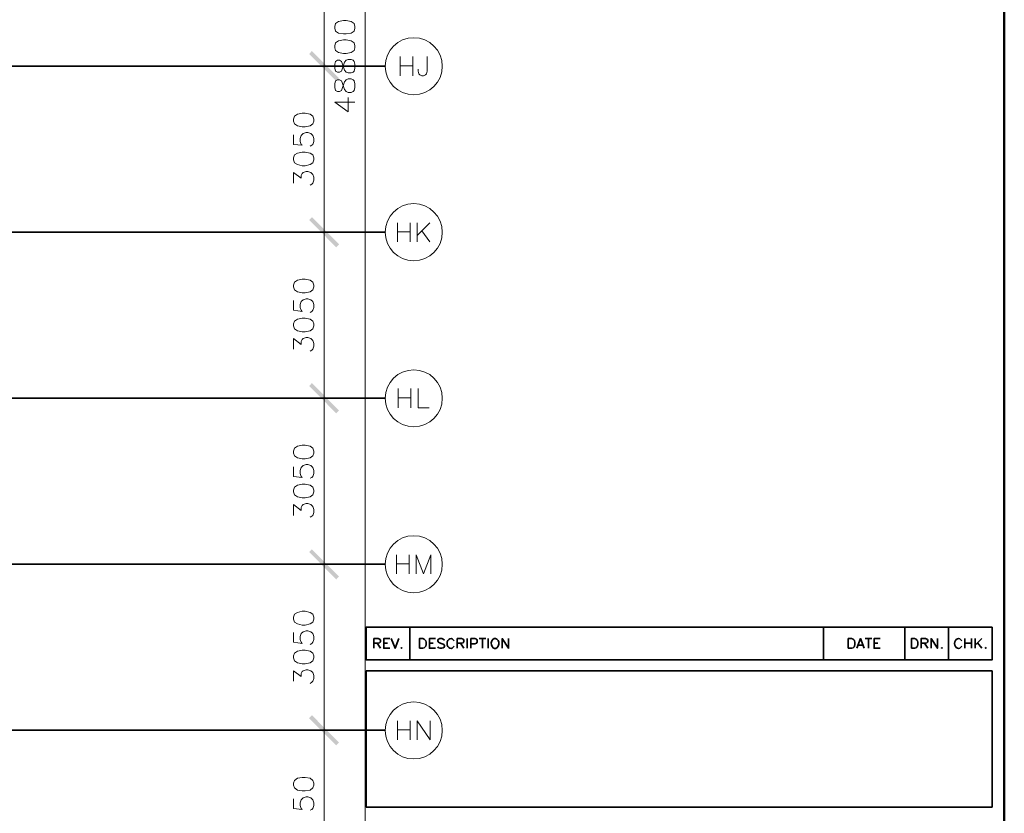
# Model space of a CAD drawing. Header units: millimetres. Extents: x 0.9 to 32.8, y 0.3 to 23.1.
# Tile 90 of 111: x 25.6 to 32.7, y 5.2 to 10.9. Entities that reach past the tile are written whole.
import ezdxf

# ---------------------------------------------------------------- set-up
doc = ezdxf.new("R2010")
doc.units = ezdxf.units.MM
doc.layers.add('PDF_Geometry', color=9, linetype='Continuous', true_color=0x808080)
doc.layers.add('PDF_Solid Fills', color=7, linetype='Continuous')

msp = doc.modelspace()

# ---------------------------------------------------------------- hatches: boundary and pattern name
at = {"layer": 'PDF_Solid Fills', "true_color": 0x808080, "transparency": 33554559}
for points in [[(28.2152, 10.5747), (28.2152, 10.578), (1.3427, 10.578), (1.3427, 10.573), (28.2152, 10.573)], [(28.2152, 9.3747), (28.2152, 9.378), (1.3427, 9.378), (1.3427, 9.373), (28.2152, 9.373)], [(28.2152, 8.1731), (28.2152, 8.1764), (1.3427, 8.1764), (1.3427, 8.1714), (28.2152, 8.1714)], [(28.2152, 6.9731), (28.2152, 6.9764), (1.3427, 6.9764), (1.3427, 6.9714), (28.2152, 6.9714)], [(28.2152, 5.7715), (28.2152, 5.7748), (1.3427, 5.7748), (1.3427, 5.7698), (28.2152, 5.7698)]]:
    msp.add_hatch(color=8, dxfattribs=at).paths.add_polyline_path(points)

# ---------------------------------------------------------------- linework, layer by layer
at = {"layer": 'PDF_Geometry', "color": 5, "lineweight": 50}
msp.add_lwpolyline([(32.6933, 0.3933), (32.6933, 22.9893), (1.0026, 22.9893), (1.0026, 0.3933)], close=True, dxfattribs=at)
at = {"layer": 'PDF_Geometry', "lineweight": 18}
for points in [[(28.0718, 20.3043), (28.0718, 0.845)], [(27.7735, 11.8996), (27.7735, 10.453)], [(27.7735, 10.698), (27.7735, 9.2514)], [(28.3235, 10.6447), (28.3235, 10.5063)], [(28.4152, 10.6447), (28.4152, 10.5063)], [(28.5202, 10.6447), (28.5202, 10.5397), (28.5135, 10.5197), (28.5068, 10.513), (28.4935, 10.5063), (28.4802, 10.5063), (28.4668, 10.513), (28.4601, 10.5197), (28.4535, 10.5397), (28.4535, 10.553)], [(28.3235, 10.578), (28.4152, 10.578)], [(27.9968, 10.3147), (27.8502, 10.3147), (27.9485, 10.2447), (27.9485, 10.3497)], [(27.5518, 10.0797), (27.5518, 10.0097), (27.6152, 10.003), (27.6085, 10.0097), (27.6018, 10.0313), (27.6018, 10.0513), (27.6085, 10.073), (27.6218, 10.088), (27.6435, 10.0947), (27.6568, 10.0947), (27.6785, 10.088), (27.6918, 10.073), (27.7002, 10.0513), (27.7002, 10.0313), (27.6918, 10.0097), (27.6852, 10.003), (27.6718, 9.9963)], [(27.5518, 9.728), (27.5518, 9.8063), (27.6085, 9.7647), (27.6085, 9.7847), (27.6152, 9.7997), (27.6218, 9.8063), (27.6435, 9.813), (27.6568, 9.813), (27.6785, 9.8063), (27.6918, 9.7914), (27.7002, 9.7714), (27.7002, 9.7497), (27.6918, 9.728), (27.6852, 9.7213), (27.6718, 9.7147)], [(27.7735, 9.498), (27.7735, 8.0497)], [(28.3035, 9.443), (28.3035, 9.3047)], [(28.3952, 9.443), (28.3952, 9.3047)], [(28.4468, 9.443), (28.4468, 9.3047)], [(28.5385, 9.443), (28.4468, 9.3514)], [(28.3035, 9.378), (28.3952, 9.378)], [(28.4802, 9.3847), (28.5385, 9.3047)], [(27.5518, 8.8797), (27.5518, 8.8097), (27.6152, 8.8014), (27.6085, 8.8097), (27.6018, 8.8297), (27.6018, 8.8514), (27.6085, 8.8731), (27.6218, 8.8864), (27.6435, 8.8931), (27.6568, 8.8931), (27.6785, 8.8864), (27.6918, 8.8731), (27.7002, 8.8514), (27.7002, 8.8297), (27.6918, 8.8097), (27.6852, 8.8014), (27.6718, 8.7947)], [(27.5518, 8.5281), (27.5518, 8.6047), (27.6085, 8.5631), (27.6085, 8.5847), (27.6152, 8.5981), (27.6218, 8.6047), (27.6435, 8.613), (27.6568, 8.613), (27.6785, 8.6047), (27.6918, 8.5914), (27.7002, 8.5697), (27.7002, 8.5497), (27.6918, 8.5281), (27.6852, 8.5214), (27.6718, 8.5131)], [(27.7735, 8.2964), (27.7735, 6.8498)], [(28.3102, 8.2431), (28.3102, 8.1047)], [(28.4018, 8.2431), (28.4018, 8.1047)], [(28.4535, 8.2431), (28.4535, 8.1047), (28.5335, 8.1047)], [(28.3102, 8.1764), (28.4018, 8.1764)], [(27.5518, 7.6781), (27.5518, 7.6081), (27.6152, 7.6014), (27.6085, 7.6081), (27.6018, 7.6298), (27.6018, 7.6497), (27.6085, 7.6714), (27.6218, 7.6864), (27.6435, 7.6931), (27.6568, 7.6931), (27.6785, 7.6864), (27.6918, 7.6714), (27.7002, 7.6497), (27.7002, 7.6298), (27.6918, 7.6081), (27.6852, 7.6014), (27.6718, 7.5947)], [(27.5518, 7.3264), (27.5518, 7.4047), (27.6085, 7.3614), (27.6085, 7.3831), (27.6152, 7.3981), (27.6218, 7.4047), (27.6435, 7.4114), (27.6568, 7.4114), (27.6785, 7.4047), (27.6918, 7.3898), (27.7002, 7.3698), (27.7002, 7.3481), (27.6918, 7.3264), (27.6852, 7.3198), (27.6718, 7.3131)], [(27.7735, 7.0964), (27.7735, 5.6481)], [(28.2968, 7.0414), (28.2968, 6.9031)], [(28.3885, 7.0414), (28.3885, 6.9031)], [(28.4401, 6.9031), (28.4401, 7.0414), (28.4935, 6.9031), (28.5451, 7.0414), (28.5451, 6.9031)], [(28.2968, 6.9764), (28.3885, 6.9764)], [(27.5518, 6.4781), (27.5518, 6.4081), (27.6152, 6.3998), (27.6085, 6.4081), (27.6018, 6.4281), (27.6018, 6.4498), (27.6085, 6.4715), (27.6218, 6.4848), (27.6435, 6.4915), (27.6568, 6.4915), (27.6785, 6.4848), (27.6918, 6.4715), (27.7002, 6.4498), (27.7002, 6.4281), (27.6918, 6.4081), (27.6852, 6.3998), (27.6718, 6.3931)], [(27.5518, 6.1265), (27.5518, 6.2031), (27.6085, 6.1615), (27.6085, 6.1831), (27.6152, 6.1965), (27.6218, 6.2031), (27.6435, 6.2098), (27.6568, 6.2098), (27.6785, 6.2031), (27.6918, 6.1898), (27.7002, 6.1681), (27.7002, 6.1465), (27.6918, 6.1265), (27.6852, 6.1198), (27.6718, 6.1115)], [(27.7735, 5.8948), (27.7735, 4.4482)], [(28.3035, 5.8415), (28.3035, 5.7032)], [(28.3952, 5.8415), (28.3952, 5.7032)], [(28.4468, 5.7032), (28.4468, 5.8415), (28.5402, 5.7032), (28.5402, 5.8415)], [(28.3035, 5.7748), (28.3952, 5.7748)], [(27.5518, 5.2765), (27.5518, 5.2065), (27.6152, 5.1998), (27.6085, 5.2065), (27.6018, 5.2282), (27.6018, 5.2482), (27.6085, 5.2698), (27.6218, 5.2832), (27.6435, 5.2915), (27.6568, 5.2915), (27.6785, 5.2832), (27.6918, 5.2698), (27.7002, 5.2482), (27.7002, 5.2282), (27.6918, 5.2065), (27.6852, 5.1998), (27.6718, 5.1932)]]:
    msp.add_lwpolyline(points, dxfattribs=at)
for points in [[(27.8502, 10.8497), (27.8568, 10.828), (27.8785, 10.8146), (27.9135, 10.808), (27.9335, 10.808), (27.9685, 10.8146), (27.9902, 10.828), (27.9968, 10.8497), (27.9968, 10.863), (27.9902, 10.8846), (27.9685, 10.898), (27.9335, 10.9063), (27.9135, 10.9063), (27.8785, 10.898), (27.8568, 10.8846), (27.8502, 10.863)], [(27.8502, 10.708), (27.8568, 10.688), (27.8785, 10.673), (27.9135, 10.6663), (27.9335, 10.6663), (27.9685, 10.673), (27.9902, 10.688), (27.9968, 10.708), (27.9968, 10.723), (27.9902, 10.7447), (27.9685, 10.758), (27.9335, 10.7647), (27.9135, 10.7647), (27.8785, 10.758), (27.8568, 10.7447), (27.8502, 10.723)], [(27.8502, 10.5613), (27.8568, 10.5397), (27.8702, 10.533), (27.8852, 10.533), (27.8985, 10.5397), (27.9052, 10.5547), (27.9135, 10.583), (27.9202, 10.603), (27.9335, 10.618), (27.9485, 10.6246), (27.9685, 10.6246), (27.9835, 10.618), (27.9902, 10.6097), (27.9968, 10.5897), (27.9968, 10.5613), (27.9902, 10.5397), (27.9835, 10.533), (27.9685, 10.5263), (27.9485, 10.5263), (27.9335, 10.533), (27.9202, 10.5463), (27.9135, 10.568), (27.9052, 10.5963), (27.8985, 10.6097), (27.8852, 10.618), (27.8702, 10.618), (27.8568, 10.6097), (27.8502, 10.5897)], [(27.9702, 10.5747), (27.7018, 10.5747)], [(27.8502, 10.4213), (27.8568, 10.3997), (27.8702, 10.393), (27.8852, 10.393), (27.8985, 10.3997), (27.9052, 10.413), (27.9135, 10.4413), (27.9202, 10.463), (27.9335, 10.4763), (27.9485, 10.483), (27.9685, 10.483), (27.9835, 10.4763), (27.9902, 10.4697), (27.9968, 10.448), (27.9968, 10.4213), (27.9902, 10.3997), (27.9835, 10.393), (27.9685, 10.3847), (27.9485, 10.3847), (27.9335, 10.393), (27.9202, 10.4063), (27.9135, 10.428), (27.9052, 10.4563), (27.8985, 10.4697), (27.8852, 10.4763), (27.8702, 10.4763), (27.8568, 10.4697), (27.8502, 10.448)], [(27.5518, 10.178), (27.5585, 10.158), (27.5802, 10.143), (27.6152, 10.1363), (27.6368, 10.1363), (27.6718, 10.143), (27.6918, 10.158), (27.7002, 10.178), (27.7002, 10.193), (27.6918, 10.2147), (27.6718, 10.228), (27.6368, 10.2347), (27.6152, 10.2347), (27.5802, 10.228), (27.5585, 10.2147), (27.5518, 10.193)], [(27.5518, 9.898), (27.5585, 9.8764), (27.5802, 9.863), (27.6152, 9.8547), (27.6368, 9.8547), (27.6718, 9.863), (27.6918, 9.8764), (27.7002, 9.898), (27.7002, 9.9113), (27.6918, 9.933), (27.6718, 9.9463), (27.6368, 9.953), (27.6152, 9.953), (27.5802, 9.9463), (27.5585, 9.933), (27.5518, 9.9113)], [(27.9702, 9.3747), (27.7018, 9.3747)], [(27.5518, 8.9781), (27.5585, 8.9564), (27.5802, 8.943), (27.6152, 8.9364), (27.6368, 8.9364), (27.6718, 8.943), (27.6918, 8.9564), (27.7002, 8.9781), (27.7002, 8.9914), (27.6918, 9.013), (27.6718, 9.0264), (27.6368, 9.0347), (27.6152, 9.0347), (27.5802, 9.0264), (27.5585, 9.013), (27.5518, 8.9914)], [(27.5518, 8.6964), (27.5585, 8.6747), (27.5802, 8.6614), (27.6152, 8.6547), (27.6368, 8.6547), (27.6718, 8.6614), (27.6918, 8.6747), (27.7002, 8.6964), (27.7002, 8.7114), (27.6918, 8.7314), (27.6718, 8.7464), (27.6368, 8.7531), (27.6152, 8.7531), (27.5802, 8.7464), (27.5585, 8.7314), (27.5518, 8.7114)], [(27.9702, 8.1731), (27.7018, 8.1731)], [(27.5518, 7.7764), (27.5585, 7.7564), (27.5802, 7.7414), (27.6152, 7.7347), (27.6368, 7.7347), (27.6718, 7.7414), (27.6918, 7.7564), (27.7002, 7.7764), (27.7002, 7.7914), (27.6918, 7.8114), (27.6718, 7.8264), (27.6368, 7.8331), (27.6152, 7.8331), (27.5802, 7.8264), (27.5585, 7.8114), (27.5518, 7.7914)], [(27.5518, 7.4964), (27.5585, 7.4748), (27.5802, 7.4614), (27.6152, 7.4531), (27.6368, 7.4531), (27.6718, 7.4614), (27.6918, 7.4748), (27.7002, 7.4964), (27.7002, 7.5097), (27.6918, 7.5314), (27.6718, 7.5448), (27.6368, 7.5514), (27.6152, 7.5514), (27.5802, 7.5448), (27.5585, 7.5314), (27.5518, 7.5097)], [(27.9702, 6.9731), (27.7018, 6.9731)], [(27.5518, 6.5765), (27.5585, 6.5548), (27.5802, 6.5415), (27.6152, 6.5331), (27.6368, 6.5331), (27.6718, 6.5415), (27.6918, 6.5548), (27.7002, 6.5765), (27.7002, 6.5898), (27.6918, 6.6114), (27.6718, 6.6248), (27.6368, 6.6331), (27.6152, 6.6331), (27.5802, 6.6248), (27.5585, 6.6114), (27.5518, 6.5898)], [(27.5518, 6.2948), (27.5585, 6.2731), (27.5802, 6.2598), (27.6152, 6.2531), (27.6368, 6.2531), (27.6718, 6.2598), (27.6918, 6.2731), (27.7002, 6.2948), (27.7002, 6.3098), (27.6918, 6.3298), (27.6718, 6.3448), (27.6368, 6.3515), (27.6152, 6.3515), (27.5802, 6.3448), (27.5585, 6.3298), (27.5518, 6.3098)], [(27.9702, 5.7715), (27.7018, 5.7715)], [(27.5518, 5.3748), (27.5585, 5.3548), (27.5802, 5.3398), (27.6152, 5.3332), (27.6368, 5.3332), (27.6718, 5.3398), (27.6918, 5.3548), (27.7002, 5.3748), (27.7002, 5.3898), (27.6918, 5.4098), (27.6718, 5.4248), (27.6368, 5.4315), (27.6152, 5.4315), (27.5802, 5.4248), (27.5585, 5.4098), (27.5518, 5.3898)]]:
    msp.add_lwpolyline(points, close=True, dxfattribs=at)
at = {"layer": 'PDF_Geometry', "lineweight": 5}
for points in [[(28.2152, 10.5747), (28.2152, 10.578), (1.3427, 10.578), (1.3427, 10.573), (28.2152, 10.573)], [(28.2152, 9.3747), (28.2152, 9.378), (1.3427, 9.378), (1.3427, 9.373), (28.2152, 9.373)], [(28.2152, 8.1731), (28.2152, 8.1764), (1.3427, 8.1764), (1.3427, 8.1714), (28.2152, 8.1714)], [(28.2152, 6.9731), (28.2152, 6.9764), (1.3427, 6.9764), (1.3427, 6.9714), (28.2152, 6.9714)], [(28.2152, 5.7715), (28.2152, 5.7748), (1.3427, 5.7748), (1.3427, 5.7698), (28.2152, 5.7698)]]:
    msp.add_lwpolyline(points, close=True, dxfattribs=at)
for points in [[(28.2152, 10.578), (28.2168, 10.5747), (28.2152, 10.573)], [(28.2152, 9.378), (28.2168, 9.3747), (28.2152, 9.373)], [(28.2152, 8.1764), (28.2168, 8.1731), (28.2152, 8.1714)], [(28.2152, 6.9764), (28.2168, 6.9731), (28.2152, 6.9714)], [(28.2152, 5.7748), (28.2168, 5.7715), (28.2152, 5.7698)]]:
    msp.add_lwpolyline(points, dxfattribs=at)
at = {"layer": 'PDF_Geometry', "color": 7, "lineweight": 35}
for points in [[(32.605, 6.5181), (32.605, 6.2815), (28.0785, 6.2815), (28.0785, 6.5181)], [(28.4635, 6.3648), (28.4635, 6.4348), (28.4868, 6.4348), (28.4968, 6.4314), (28.5051, 6.4248), (28.5085, 6.4181), (28.5118, 6.4081), (28.5118, 6.3915), (28.5085, 6.3815), (28.5051, 6.3748), (28.4968, 6.3681), (28.4868, 6.3648)], [(31.5651, 6.3648), (31.5651, 6.4348), (31.5884, 6.4348), (31.6, 6.4314), (31.6067, 6.4248), (31.6101, 6.4181), (31.6134, 6.4081), (31.6134, 6.3915), (31.6101, 6.3815), (31.6067, 6.3748), (31.6, 6.3681), (31.5884, 6.3648)], [(32.0217, 6.3648), (32.0217, 6.4348), (32.045, 6.4348), (32.055, 6.4314), (32.0617, 6.4248), (32.065, 6.4181), (32.0684, 6.4081), (32.0684, 6.3915), (32.065, 6.3815), (32.0617, 6.3748), (32.055, 6.3681), (32.045, 6.3648)], [(28.3335, 6.3715), (28.3302, 6.3681), (28.3335, 6.3648), (28.3368, 6.3681)], [(32.2417, 6.3715), (32.2384, 6.3681), (32.2417, 6.3648), (32.245, 6.3681)], [(32.5584, 6.3715), (32.555, 6.3681), (32.5584, 6.3648), (32.5617, 6.3681)], [(32.605, 5.2165), (32.605, 6.2015), (28.0785, 6.2015), (28.0785, 5.2165)]]:
    msp.add_lwpolyline(points, close=True, dxfattribs=at)
for points in [[(28.3935, 6.5181), (28.3935, 6.2815)], [(31.3851, 6.5181), (31.3851, 6.2815)], [(31.975, 6.5181), (31.975, 6.2815)], [(32.29, 6.5181), (32.29, 6.2815)], [(28.1335, 6.3648), (28.1335, 6.4348), (28.1651, 6.4348), (28.1751, 6.4314), (28.1785, 6.4281), (28.1818, 6.4215), (28.1818, 6.4148), (28.1785, 6.4081), (28.1751, 6.4048), (28.1651, 6.4015), (28.1335, 6.4015)], [(28.2485, 6.3648), (28.2052, 6.3648), (28.2052, 6.4348), (28.2485, 6.4348)], [(28.2585, 6.4348), (28.2868, 6.3648), (28.3135, 6.4348)], [(28.5785, 6.3648), (28.5351, 6.3648), (28.5351, 6.4348), (28.5785, 6.4348)], [(28.6435, 6.4248), (28.6352, 6.4314), (28.6252, 6.4348), (28.6118, 6.4348), (28.6018, 6.4314), (28.5952, 6.4248), (28.5952, 6.4181), (28.5985, 6.4115), (28.6018, 6.4081), (28.6085, 6.4048), (28.6285, 6.3981), (28.6352, 6.3948), (28.6401, 6.3915), (28.6435, 6.3848), (28.6435, 6.3748), (28.6352, 6.3681), (28.6252, 6.3648), (28.6118, 6.3648), (28.6018, 6.3681), (28.5952, 6.3748)], [(28.7368, 6.3648), (28.7368, 6.4348), (28.7668, 6.4348), (28.7785, 6.4314), (28.7818, 6.4281), (28.7852, 6.4215), (28.7852, 6.4148), (28.7818, 6.4081), (28.7785, 6.4048), (28.7668, 6.4015), (28.7368, 6.4015)], [(28.8085, 6.4348), (28.8085, 6.3648)], [(28.8351, 6.3648), (28.8351, 6.4348), (28.8651, 6.4348), (28.8751, 6.4314), (28.8785, 6.4281), (28.8818, 6.4215), (28.8818, 6.4115), (28.8785, 6.4048), (28.8751, 6.4015), (28.8651, 6.3981), (28.8351, 6.3981)], [(28.8951, 6.4348), (28.9435, 6.4348)], [(28.9201, 6.4348), (28.9201, 6.3648)], [(28.9601, 6.4348), (28.9601, 6.3648)], [(29.0618, 6.3648), (29.0618, 6.4348), (29.1085, 6.3648), (29.1085, 6.4348)], [(31.6267, 6.3648), (31.6534, 6.4348), (31.68, 6.3648)], [(31.6867, 6.4348), (31.735, 6.4348)], [(31.7101, 6.4348), (31.7101, 6.3648)], [(31.795, 6.3648), (31.7517, 6.3648), (31.7517, 6.4348), (31.795, 6.4348)], [(32.0917, 6.3648), (32.0917, 6.4348), (32.1234, 6.4348), (32.1334, 6.4314), (32.1367, 6.4281), (32.14, 6.4215), (32.14, 6.4148), (32.1367, 6.4081), (32.1334, 6.4048), (32.1234, 6.4015), (32.0917, 6.4015)], [(32.1634, 6.3648), (32.1634, 6.4348), (32.21, 6.3648), (32.21, 6.4348)], [(32.4084, 6.4348), (32.4084, 6.3648)], [(32.4567, 6.4348), (32.4567, 6.3648)], [(32.4834, 6.4348), (32.4834, 6.3648)], [(32.53, 6.4348), (32.4834, 6.3881)], [(28.1585, 6.4015), (28.1818, 6.3648)], [(28.2052, 6.4015), (28.2318, 6.4015)], [(28.5351, 6.4015), (28.5618, 6.4015)], [(28.7601, 6.4015), (28.7852, 6.3648)], [(31.6367, 6.3881), (31.67, 6.3881)], [(31.7517, 6.4015), (31.7784, 6.4015)], [(32.1167, 6.4015), (32.14, 6.3648)], [(32.4084, 6.4015), (32.4567, 6.4015)], [(32.5, 6.4048), (32.53, 6.3648)]]:
    msp.add_lwpolyline(points, dxfattribs=at)
at = {"layer": 'PDF_Geometry', "lineweight": 18}
for centre, radius in [((28.4222, 10.5747), 0.2062), ((28.4218, 9.3743), 0.2067), ((28.4222, 8.1731), 0.2062), ((28.4218, 6.9727), 0.2067), ((28.4218, 5.7711), 0.2067)]:
    msp.add_circle(centre, radius, dxfattribs=at)
at = {"layer": 'PDF_Geometry', "color": 7, "lineweight": 35}
for centre, major_axis, ratio, start_param, end_param in [((28.69, 6.3997), (0.0001, 0.0361), 0.75528, 5.248678, 10.466098), ((29.0101, 6.3996), (-0.0005, 0.0362), 0.755195, 0.227272, 6.510457), ((32.3615, 6.3997), (0.0001, 0.0361), 0.755317, 5.248766, 10.46629)]:
    msp.add_ellipse(centre, major_axis=major_axis, ratio=ratio, start_param=start_param, end_param=end_param, dxfattribs=at)
at = {"layer": 'PDF_Solid Fills', "color": 8, "lineweight": 18, "true_color": 0x808080, "transparency": 33554559}
for points in [[(27.6852, 10.6847), (27.6652, 10.663), (27.8818, 10.488)], [(27.8818, 10.488), (27.6652, 10.663), (27.6852, 10.6847)], [(27.6652, 10.663), (27.8818, 10.488), (27.8618, 10.4663)], [(27.8618, 10.4663), (27.8818, 10.488), (27.6652, 10.663)], [(27.6852, 9.483), (27.6652, 9.463), (27.8818, 9.2864)], [(27.8818, 9.2864), (27.6652, 9.463), (27.6852, 9.483)], [(27.6652, 9.463), (27.8818, 9.2864), (27.8618, 9.2647)], [(27.8618, 9.2647), (27.8818, 9.2864), (27.6652, 9.463)], [(27.6852, 8.2831), (27.6652, 8.2614), (27.8818, 8.0847)], [(27.8818, 8.0847), (27.6652, 8.2614), (27.6852, 8.2831)], [(27.6652, 8.2614), (27.8818, 8.0847), (27.8618, 8.0647)], [(27.8618, 8.0647), (27.8818, 8.0847), (27.6652, 8.2614)], [(27.6852, 7.0814), (27.6652, 7.0614), (27.8818, 6.8848)], [(27.8818, 6.8848), (27.6652, 7.0614), (27.6852, 7.0814)], [(27.6652, 7.0614), (27.8818, 6.8848), (27.8618, 6.8631)], [(27.8618, 6.8631), (27.8818, 6.8848), (27.6652, 7.0614)], [(27.6852, 5.8815), (27.6652, 5.8598), (27.8818, 5.6832)], [(27.8818, 5.6832), (27.6652, 5.8598), (27.6852, 5.8815)], [(27.6652, 5.8598), (27.8818, 5.6832), (27.8618, 5.6632)], [(27.8618, 5.6632), (27.8818, 5.6832), (27.6652, 5.8598)]]:
    msp.add_solid(points, dxfattribs=at)
at = {"layer": 'PDF_Solid Fills', "color": 8, "lineweight": 5, "true_color": 0x808080, "transparency": 33554559}
for points in [[(28.2152, 10.578), (28.2168, 10.5747), (28.2152, 10.5747), (28.2152, 10.573)], [(28.2152, 9.378), (28.2168, 9.3747), (28.2152, 9.3747), (28.2152, 9.373)], [(28.2152, 8.1764), (28.2168, 8.1731), (28.2152, 8.1731), (28.2152, 8.1714)], [(28.2152, 6.9764), (28.2168, 6.9731), (28.2152, 6.9731), (28.2152, 6.9714)], [(28.2152, 5.7748), (28.2168, 5.7715), (28.2152, 5.7715), (28.2152, 5.7698)]]:
    msp.add_solid(points, dxfattribs=at)

doc.saveas('drawing.dxf')
